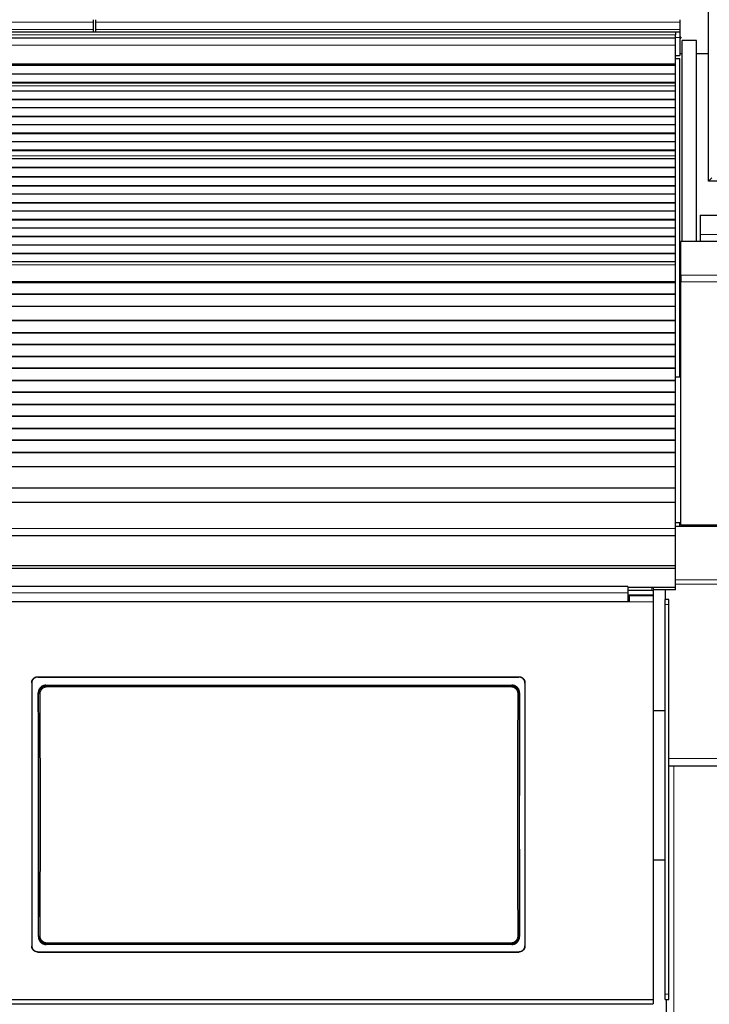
# Model space of a CAD drawing. Header units: inches. Extents: x 0 to 20790, y -12 to 14700.
# Tile 201 of 256: x 6769 to 7345, y 10734 to 11557. Entities that reach past the tile are written whole.
import ezdxf

# ---------------------------------------------------------------- set-up
doc = ezdxf.new("R2010")
doc.units = ezdxf.units.IN
doc.layers.add('1', color=7, linetype='Continuous', true_color=0xffffff)
doc.layers.add('254', color=7, linetype='Continuous', true_color=0xffffff)
doc.styles.add('latin_extended', font='simplex.shx')
doc.dimstyles.get("Standard").update_dxf_attribs({"dimtxt": 0.18, "dimasz": 0.18, "dimexe": 0.18, "dimexo": 0.0625, "dimgap": 0.09, "dimtad": 0, "dimtih": 1, "dimtoh": 1, "dimdec": 4, "dimzin": 0, "dimdsep": 46, "dimtxsty": 'Standard', "dimcen": 0.09, "dimadec": 0, "dimazin": 0, "dimtfac": 1, "dimtdec": 4, "dimtofl": 0, "dimtmove": 0, "dimatfit": 3, "dimfxl": 1, "dimtolj": 1, "dimtzin": 0, "dimarcsym": 0})

# ---------------------------------------------------------------- blocks, each defined once
blk = doc.blocks.new('_U1')
at = {"layer": '254', "color": 3, "linetype": 'Continuous', "lineweight": 13, "transparency": 16777216}
for p, q in [((1386.41, 10951.25), (1386.41, 7981.75)), ((8061.41, 9764.75), (8061.41, 7981.75)), ((1508.91, 8016.75), (7938.91, 8016.75))]:
    blk.add_line(p, q, dxfattribs=at)
at = {"layer": '254', "color": 3, "transparency": 16777216}
for points in [[(1508.91, 8037.17), (1508.91, 7996.34), (1386.41, 8016.75)], [(7938.91, 7996.34), (7938.91, 8037.17), (8061.41, 8016.75)]]:
    blk.add_solid(points, dxfattribs=at)
at = {"layer": 'Defpoints', "color": 0, "transparency": 16777216}
for p in [(1386.41, 10986.25), (8061.41, 9799.75), (8061.41, 8016.75)]:
    blk.add_point(p, dxfattribs=at)
at = {"layer": '254', "color": 2, "lineweight": 13, "transparency": 16777216, "insert": (4508.08, 8200.5), "char_height": 122.5, "attachment_point": 1, "style": 'latin_extended'}
blk.add_mtext('\\A1;6675', dxfattribs=at)

msp = doc.modelspace()

# ---------------------------------------------------------------- linework, layer by layer
at = {"layer": '1', "color": 2, "linetype": 'Continuous', "lineweight": 25}
for p, q in [((7344.411, 11422.254), (7344.411, 12222.254)), ((6830.411, 11557.174), (6830.411, 11555.105)), ((6830.411, 11555.105), (6830.411, 11549.079)), ((6832.411, 11557.174), (6832.411, 11555.105)), ((6832.411, 11555.105), (6832.411, 11549.079)), ((7320.411, 11557.174), (7320.411, 11555.105)), ((7320.411, 11555.105), (7320.411, 11549.079)), ((7316.911, 11546.754), (6339.911, 11546.754)), ((6342.411, 11547.148), (6830.411, 11547.148)), ((6830.411, 11549.079), (6830.411, 11547.148)), ((6830.411, 11547.148), (6830.411, 11546.754)), ((6832.411, 11549.079), (6832.411, 11547.148)), ((6832.411, 11547.148), (6832.411, 11546.754)), ((6832.411, 11547.148), (7320.411, 11547.148)), ((7316.911, 11546.754), (7316.911, 11544.389)), ((7316.911, 11541.754), (7316.911, 11544.389)), ((7320.411, 11549.079), (7320.411, 11547.148)), ((7320.411, 11547.148), (7320.411, 11542.323)), ((7316.911, 11541.754), (6339.911, 11541.754)), ((7316.911, 11535.896), (7316.911, 11541.754)), ((7316.911, 11520.413), (7316.911, 11535.896)), ((7321.411, 11542.648), (7320.411, 11542.648)), ((7320.411, 11542.323), (7320.411, 11527.148)), ((7320.411, 11541.648), (7321.411, 11541.648)), ((7321.411, 11542.648), (7321.411, 11541.648)), ((7322.453, 11371.797), (7322.453, 11539.754)), ((7334.453, 11539.754), (7322.453, 11539.754)), ((7334.453, 11371.799), (7334.453, 11539.754)), ((7316.911, 11527.148), (7320.411, 11527.148)), ((7322.414, 11528.769), (7320.364, 11528.769)), ((7344.408, 11528.769), (7334.437, 11528.769)), ((7316.911, 11519.564), (6339.911, 11519.564)), ((7316.91, 11524.754), (7320.411, 11524.754)), ((7316.911, 11519.989), (7316.911, 11520.413)), ((7316.911, 11519.564), (7316.911, 11519.989)), ((7316.911, 11518.898), (7316.911, 11519.564)), ((7320.411, 11258.754), (7320.411, 11524.754)), ((7316.911, 11518.898), (6339.911, 11518.898)), ((7316.911, 11518.762), (6339.911, 11518.762)), ((7316.911, 11511.53), (6339.911, 11511.53)), ((7316.911, 11518.762), (7316.911, 11518.898)), ((7316.911, 11511.53), (7316.911, 11518.762)), ((7316.911, 11504.596), (7316.911, 11511.53)), ((7316.911, 11504.596), (6339.911, 11504.596)), ((7316.911, 11504.242), (6339.911, 11504.242)), ((7316.911, 11504.242), (7316.911, 11504.596)), ((7316.911, 11501.794), (7316.911, 11504.242)), ((7316.911, 11497.573), (6339.911, 11497.573)), ((7316.911, 11501.767), (7316.911, 11501.794)), ((7316.911, 11497.573), (7316.911, 11501.767)), ((7316.911, 11490.502), (7316.911, 11497.573)), ((7316.911, 11490.502), (6339.911, 11490.502)), ((7316.911, 11490.149), (6339.911, 11490.149)), ((7316.911, 11490.149), (7316.911, 11490.502)), ((7316.911, 11483.431), (7316.911, 11490.149)), ((7316.911, 11483.431), (6339.911, 11483.431)), ((7316.911, 11476.36), (7316.911, 11483.431)), ((7316.911, 11476.36), (6339.911, 11476.36)), ((7316.911, 11476.007), (6339.911, 11476.007)), ((7316.911, 11476.007), (7316.911, 11476.36)), ((7316.911, 11469.289), (7316.911, 11476.007)), ((7316.911, 11469.289), (6339.911, 11469.289)), ((7316.911, 11462.218), (6339.911, 11462.218)), ((7316.911, 11461.865), (6339.911, 11461.865)), ((7316.911, 11462.218), (7316.911, 11469.289)), ((7316.911, 11461.865), (7316.911, 11462.218)), ((7316.911, 11455.147), (7316.911, 11461.865)), ((7316.911, 11455.147), (6339.911, 11455.147)), ((7316.911, 11448.076), (7316.911, 11455.147)), ((7316.911, 11448.076), (6339.911, 11448.076)), ((7316.911, 11447.722), (6339.911, 11447.722)), ((7316.911, 11447.722), (7316.911, 11448.076)), ((7316.911, 11443.529), (7316.911, 11447.722)), ((7316.911, 11440.957), (6339.911, 11440.957)), ((7316.911, 11440.95), (6339.911, 11440.95)), ((7316.911, 11443.501), (7316.911, 11443.529)), ((7316.911, 11440.957), (7316.911, 11443.501)), ((7316.911, 11440.95), (7316.911, 11440.957)), ((7316.911, 11433.745), (7316.911, 11440.95)), ((7316.911, 11433.745), (6339.911, 11433.745)), ((7316.911, 11433.391), (6339.911, 11433.391)), ((7316.911, 11433.391), (7316.911, 11433.745)), ((7316.911, 11425.869), (7316.911, 11433.391)), ((7316.911, 11425.869), (6339.911, 11425.869)), ((7316.911, 11425.449), (6339.911, 11425.449)), ((7316.911, 11425.449), (7316.911, 11425.869)), ((7316.911, 11418.377), (7316.911, 11425.449)), ((7347.211, 11425.054), (7344.411, 11422.254)), ((7366.411, 11422.254), (7344.411, 11422.254)), ((7316.911, 11418.377), (6339.911, 11418.377)), ((7316.911, 11418.024), (6339.911, 11418.024)), ((7316.911, 11418.024), (7316.911, 11418.377)), ((7316.911, 11411.306), (7316.911, 11418.024)), ((7316.911, 11411.306), (6339.911, 11411.306)), ((7316.911, 11404.235), (6339.911, 11404.235)), ((7316.911, 11403.882), (6339.911, 11403.882)), ((7316.911, 11404.235), (7316.911, 11411.306)), ((7316.911, 11403.882), (7316.911, 11404.235)), ((7316.911, 11397.164), (7316.911, 11403.882)), ((7316.911, 11397.164), (6339.911, 11397.164)), ((7316.911, 11390.093), (7316.911, 11397.164)), ((7316.911, 11390.093), (6339.911, 11390.093)), ((7316.911, 11389.74), (6339.911, 11389.74)), ((7316.911, 11389.74), (7316.911, 11390.093)), ((7316.911, 11383.022), (7316.911, 11389.74)), ((7337.411, 11393.754), (7354.412, 11393.754)), ((7337.411, 11393.754), (7337.411, 11377.754)), ((7316.911, 11383.022), (6339.911, 11383.022)), ((7316.911, 11375.951), (7316.911, 11383.022)), ((7316.911, 11375.951), (6339.911, 11375.951)), ((7316.911, 11375.597), (6339.911, 11375.597)), ((7316.911, 11375.597), (7316.911, 11375.951)), ((7316.911, 11368.88), (7316.911, 11375.597)), ((7321.411, 11343.783), (7321.411, 11371.797)), ((7811.411, 11371.797), (7321.411, 11371.797)), ((7337.411, 11377.754), (7337.411, 11371.754)), ((7316.911, 11368.88), (6339.911, 11368.88)), ((7316.911, 11361.809), (7316.911, 11368.88)), ((7316.911, 11361.809), (6339.911, 11361.809)), ((7316.911, 11361.455), (6339.911, 11361.455)), ((7316.911, 11354.738), (6339.911, 11354.738)), ((7316.911, 11361.455), (7316.911, 11361.809)), ((7316.911, 11354.738), (7316.911, 11361.455)), ((7316.911, 11352.464), (7316.911, 11354.738)), ((7316.911, 11338.322), (7316.911, 11352.464)), ((7316.911, 11337.606), (7316.911, 11338.322)), ((7321.411, 11343.783), (7321.411, 11338.127)), ((7321.411, 11134.768), (7321.411, 11338.127)), ((7316.911, 11337.606), (6339.911, 11337.606)), ((7316.911, 11337.356), (6339.911, 11337.356)), ((7316.911, 11337.356), (7316.911, 11337.606)), ((7316.911, 11327.856), (7316.911, 11337.356)), ((7316.911, 11327.856), (6339.911, 11327.856)), ((7316.911, 11327.606), (6339.911, 11327.606)), ((7316.911, 11327.606), (7316.911, 11327.856)), ((7316.911, 11317.606), (7316.911, 11327.606)), ((7321.354, 11324.216), (7320.364, 11324.216)), ((7316.911, 11317.606), (6339.911, 11317.606)), ((7316.911, 11305.856), (7316.911, 11317.606)), ((7316.911, 11305.856), (6339.911, 11305.856)), ((7316.911, 11305.606), (6339.911, 11305.606)), ((7316.911, 11305.606), (7316.911, 11305.856)), ((7316.911, 11295.606), (7316.911, 11305.606)), ((7321.354, 11311.274), (7320.364, 11311.274)), ((7316.911, 11295.606), (6339.911, 11295.606)), ((7316.911, 11295.356), (6339.911, 11295.356)), ((7316.911, 11295.356), (7316.911, 11295.606)), ((7316.911, 11285.856), (7316.911, 11295.356)), ((7316.911, 11285.856), (6339.911, 11285.856)), ((7316.911, 11285.606), (6339.911, 11285.606)), ((7316.911, 11285.606), (7316.911, 11285.856)), ((7316.911, 11275.606), (7316.911, 11285.606)), ((7316.911, 11275.606), (6339.911, 11275.606)), ((7316.911, 11275.356), (6339.911, 11275.356)), ((7316.911, 11275.356), (7316.911, 11275.606)), ((7316.911, 11265.856), (7316.911, 11275.356)), ((7316.911, 11265.856), (6339.911, 11265.856)), ((7316.911, 11265.606), (6339.911, 11265.606)), ((7316.911, 11265.606), (7316.911, 11265.856)), ((7316.911, 11255.606), (7316.911, 11265.606)), ((7316.911, 11258.754), (7320.411, 11258.754)), ((7316.911, 11255.606), (6339.911, 11255.606)), ((7316.911, 11255.356), (6339.911, 11255.356)), ((7316.911, 11255.356), (7316.911, 11255.606)), ((7316.911, 11245.856), (7316.911, 11255.356)), ((7316.911, 11245.856), (6339.911, 11245.856)), ((7316.911, 11245.606), (6339.911, 11245.606)), ((7316.911, 11245.606), (7316.911, 11245.856)), ((7316.911, 11235.606), (7316.911, 11245.606)), ((7316.911, 11235.606), (6339.911, 11235.606)), ((7316.911, 11235.356), (6339.911, 11235.356)), ((7316.911, 11235.356), (7316.911, 11235.606)), ((7316.911, 11225.856), (7316.911, 11235.356)), ((7316.911, 11225.856), (6339.911, 11225.856)), ((7316.911, 11225.606), (6339.911, 11225.606)), ((7316.911, 11225.606), (7316.911, 11225.856)), ((7316.911, 11215.606), (7316.911, 11225.606)), ((7316.911, 11215.606), (6339.911, 11215.606)), ((7316.911, 11215.356), (6339.911, 11215.356)), ((7316.911, 11215.356), (7316.911, 11215.606)), ((7316.911, 11205.856), (7316.911, 11215.356)), ((7316.911, 11205.856), (6339.911, 11205.856)), ((7316.911, 11205.606), (6339.911, 11205.606)), ((7316.911, 11205.606), (7316.911, 11205.856)), ((7316.911, 11195.606), (7316.911, 11205.606)), ((7316.911, 11195.606), (6339.911, 11195.606)), ((7316.911, 11195.356), (6339.911, 11195.356)), ((7316.911, 11195.356), (7316.911, 11195.606)), ((7316.911, 11183.623), (7316.911, 11195.356)), ((7316.911, 11183.623), (6339.911, 11183.623)), ((7316.911, 11165.811), (7316.911, 11183.623)), ((7316.911, 11165.811), (6339.911, 11165.811)), ((7316.911, 11153.851), (7316.911, 11165.811)), ((7316.911, 11153.851), (6339.911, 11153.851)), ((7316.911, 11131.988), (7316.911, 11153.851)), ((7320.411, 11136.754), (7316.908, 11136.754)), ((7812.411, 11133.71), (7316.916, 11133.71)), ((7320.411, 11133.709), (7320.411, 11136.754)), ((7811.411, 11134.768), (7321.411, 11134.768)), ((7322.453, 11133.711), (7322.453, 11134.769)), ((7334.453, 11133.711), (7334.453, 11134.769)), ((7334.453, 11134.769), (7334.453, 11133.711)), ((6339.911, 11126.268), (7316.911, 11126.268)), ((7316.911, 11126.268), (7316.911, 11131.988)), ((7316.911, 11100.726), (7316.911, 11126.268)), ((7316.911, 11100.726), (6339.911, 11100.726)), ((7316.911, 11098.461), (7316.911, 11100.726)), ((7316.911, 11098.461), (6339.911, 11098.461)), ((7316.911, 11082.61), (7316.911, 11098.461)), ((7277.161, 11083.52), (6694.161, 11083.52)), ((7277.161, 11083.52), (7277.161, 11078.147)), ((7298.111, 11076.414), (7277.152, 11076.414)), ((7297.161, 11082.716), (7277.161, 11082.716)), ((7297.161, 11080.118), (7277.161, 11080.118)), ((7277.161, 11078.147), (7277.161, 11070.634)), ((7278.161, 11075.708), (7278.161, 11070.629)), ((7298.161, 11075.708), (7278.161, 11075.708)), ((7316.911, 11082.61), (7297.768, 11082.61)), ((7298.111, 11075.708), (7298.111, 11076.414)), ((7316.911, 11080.862), (7298.15, 11080.862)), ((7298.161, 11082.216), (7298.161, 11079.618)), ((7298.161, 11079.618), (7298.161, 11075.708)), ((7298.161, 11075.708), (7298.161, 11070.629)), ((7308.411, 11080.862), (7308.411, 11072.757)), ((7316.911, 11080.862), (7316.911, 11082.61)), ((7278.161, 11070.629), (6693.161, 11070.629)), ((7277.161, 11070.634), (6694.161, 11070.634)), ((7278.161, 11072.708), (7277.161, 11072.708)), ((7298.161, 11070.629), (7298.161, 10738.259)), ((7308.411, 11068.513), (7308.411, 11072.757)), ((7311.411, 11072.757), (7308.411, 11072.757)), ((7308.411, 10742.758), (7308.411, 11068.513)), ((7311.411, 11068.513), (7311.411, 11072.757)), ((7311.411, 10742.758), (7311.411, 11068.513)), ((6779.161, 11003.151), (6779.161, 10783.077)), ((6784.161, 11008.126), (7186.161, 11008.126)), ((6784.161, 11007.821), (7186.161, 11007.821)), ((6791.075, 11001.063), (7180.248, 11001.063)), ((7191.161, 11003.151), (7191.161, 10783.077)), ((7308.406, 10979.753), (7298.089, 10979.753)), ((7311.443, 10933.757), (7311.411, 10933.757)), ((7311.443, 10933.757), (7315.411, 10933.757)), ((7315.411, 10933.757), (7406.411, 10933.757)), ((7308.406, 10854.753), (7298.161, 10854.753)), ((7180.184, 10784.409), (6791.138, 10784.409)), ((6784.161, 10778.366), (7186.161, 10778.366)), ((6784.161, 10778.097), (7186.161, 10778.097)), ((7298.161, 10738.259), (6673.161, 10738.259)), ((7298.161, 10738.259), (7298.161, 10734.672)), ((7308.411, 10738.36), (7308.411, 10742.758)), ((7308.411, 10738.36), (7311.411, 10738.36)), ((7309.411, 10686.757), (7309.411, 10738.361)), ((7311.411, 10738.36), (7311.411, 10742.758)), ((6667.161, 10734.672), (7298.161, 10734.672))]:
    msp.add_line(p, q, dxfattribs=at)
at = {"layer": '1', "color": 110, "linetype": 'Continuous', "lineweight": 13}
for p, q in [((6342.411, 11555.105), (6830.411, 11555.105)), ((6832.411, 11555.105), (7320.411, 11555.105)), ((7316.911, 11544.389), (6339.911, 11544.389)), ((6342.411, 11549.079), (6830.411, 11549.079)), ((6832.411, 11549.079), (7320.411, 11549.079)), ((7316.911, 11535.896), (6339.911, 11535.896)), ((7316.911, 11542.323), (7320.411, 11542.323)), ((7316.911, 11520.413), (6339.911, 11520.413)), ((7316.911, 11519.989), (6339.911, 11519.989)), ((7316.911, 11501.794), (6339.911, 11501.794)), ((7316.911, 11501.767), (6339.911, 11501.767)), ((7316.911, 11443.529), (6339.911, 11443.529)), ((7316.911, 11443.501), (6339.911, 11443.501)), ((7337.411, 11377.754), (7354.412, 11377.754)), ((7316.911, 11352.464), (6339.911, 11352.464)), ((7316.911, 11338.322), (6339.911, 11338.322)), ((7811.411, 11343.783), (7321.411, 11343.783)), ((7811.411, 11338.127), (7321.411, 11338.127)), ((7316.911, 11131.988), (6339.911, 11131.988)), ((7812.411, 11089.022), (7316.916, 11089.022)), ((7812.411, 11085.581), (7316.916, 11085.581)), ((7297.161, 11080.118), (7297.161, 11082.716)), ((7298.161, 11070.629), (7278.161, 11070.629)), ((7311.411, 11068.513), (7308.411, 11068.513)), ((6784.161, 11008.126), (6784.161, 11007.821)), ((6791.075, 11001.063), (6791.633, 11000.505)), ((7179.69, 11000.505), (7180.248, 11001.063)), ((7186.161, 11007.821), (7186.161, 11008.126)), ((6785.167, 10993.989), (6784.616, 10994.54)), ((6791.633, 11000.505), (7179.69, 11000.505)), ((6791.633, 11000.505), (6791.633, 10999.595)), ((7179.69, 10999.595), (6791.633, 10999.595)), ((7179.69, 11000.505), (7179.69, 10999.595)), ((7186.707, 10994.54), (7186.156, 10993.989)), ((7812.411, 10939.757), (7311.411, 10939.757)), ((7315.411, 10686.757), (7315.411, 10933.757)), ((6784.675, 10790.928), (6785.167, 10791.42)), ((7186.156, 10791.42), (7186.647, 10790.928)), ((6791.633, 10784.904), (6791.138, 10784.409)), ((6791.633, 10784.904), (6791.633, 10785.813)), ((6791.633, 10785.813), (7179.69, 10785.813)), ((7179.69, 10784.904), (6791.633, 10784.904)), ((7179.69, 10785.813), (7179.69, 10784.904)), ((7180.184, 10784.409), (7179.69, 10784.904)), ((6784.161, 10778.366), (6784.161, 10778.097)), ((7186.161, 10778.097), (7186.161, 10778.366)), ((7311.411, 10742.758), (7308.411, 10742.758))]:
    msp.add_line(p, q, dxfattribs=at)
at = {"layer": '1', "color": 2, "linetype": 'Continuous', "lineweight": 25}
for centre, major_axis, ratio, start_param, end_param in [((7297.161, 11082.216), (-1, 0), 0.5, 3.1415927, 4.712389), ((7297.161, 11079.618), (1, 0), 0.5, 0, 1.5707963), ((6721.984, 10886.094), (0, 1200), 0.0524078, 4.6330009, 4.8028843), ((7249.339, 10886.094), (0, 1200), 0.0524078, 1.480301, 1.6501845)]:
    msp.add_ellipse(centre, major_axis=major_axis, ratio=ratio, start_param=start_param, end_param=end_param, dxfattribs=at)
at = {"layer": '1', "color": 110, "linetype": 'Continuous', "lineweight": 13}
for centre, major_axis, ratio, start_param, end_param in [((6786.166, 10993.989), (1, 0.004), 0.0844733, 1.570421, 3.0890448), ((6722.555, 10892.704), (0, 1199), 0.0524078, 4.6278141, 4.7969639), ((6723.554, 10892.704), (0, 1200), 0.0523641, 4.6278141, 4.7969639), ((7247.769, 10892.704), (0, 1200), 0.0523641, 1.4862214, 1.6553712), ((7185.157, 10993.989), (-1, 0.004), 0.0844733, 3.1941405, 4.7127643), ((7248.768, 10892.704), (0, 1199), 0.0524078, 1.4862214, 1.6553712), ((6786.166, 10791.42), (1, -0.004), 0.0844733, 3.1941405, 4.7127643), ((7185.157, 10791.42), (1, 0.004), 0.0844733, 4.7120137, 6.2306374)]:
    msp.add_ellipse(centre, major_axis=major_axis, ratio=ratio, start_param=start_param, end_param=end_param, dxfattribs=at)
msp.add_open_spline([(7277.161, 11078.147), (6694.161, 11078.147)], degree=1, dxfattribs=at)
at = {"layer": '1', "color": 2, "linetype": 'Continuous', "lineweight": 25}
for points, knots in [([(6779.161, 11003.151), (6779.161, 11003.315), (6779.17, 11003.478), (6779.202, 11003.801), (6779.249, 11004.121), (6779.328, 11004.436), (6779.388, 11004.632), (6779.4, 11004.671), (6779.426, 11004.748), (6779.439, 11004.787), (6779.481, 11004.903), (6779.511, 11004.979), (6779.605, 11005.205), (6779.744, 11005.499), (6779.911, 11005.777), (6780.047, 11005.979), (6780.094, 11006.046), (6780.168, 11006.144), (6780.192, 11006.177), (6780.243, 11006.242), (6780.269, 11006.274), (6780.399, 11006.432), (6780.509, 11006.553), (6780.74, 11006.782), (6780.981, 11007), (6781.243, 11007.194), (6781.414, 11007.307), (6781.448, 11007.33), (6781.518, 11007.374), (6781.553, 11007.395), (6781.659, 11007.459), (6781.73, 11007.499), (6781.946, 11007.614), (6782.241, 11007.753), (6782.548, 11007.862), (6782.782, 11007.933), (6782.861, 11007.955), (6783.02, 11007.995), (6783.101, 11008.013), (6783.343, 11008.061), (6783.668, 11008.11), (6783.996, 11008.126), (6784.161, 11008.126)], [0, 0, 0, 0, 0.0625, 0.0625, 0.125, 0.1875, 0.1875, 0.203125, 0.203125, 0.21875, 0.21875, 0.25, 0.25, 0.3125, 0.375, 0.375, 0.40625, 0.40625, 0.421875, 0.421875, 0.4375, 0.4375, 0.5, 0.5, 0.5625, 0.625, 0.625, 0.640625, 0.640625, 0.65625, 0.65625, 0.6875, 0.6875, 0.75, 0.8125, 0.8125, 0.84375, 0.84375, 0.875, 0.875, 0.9375, 1, 1, 1, 1]), ([(6784.161, 11007.821), (6783.996, 11007.821), (6783.833, 11007.813), (6783.508, 11007.781), (6783.186, 11007.734), (6782.869, 11007.655), (6782.673, 11007.596), (6782.634, 11007.584), (6782.556, 11007.558), (6782.517, 11007.545), (6782.4, 11007.503), (6782.324, 11007.474), (6782.097, 11007.38), (6781.802, 11007.242), (6781.523, 11007.075), (6781.319, 11006.94), (6781.218, 11006.87), (6781.12, 11006.796), (6781.055, 11006.745), (6781.023, 11006.72), (6780.864, 11006.59), (6780.742, 11006.48), (6780.512, 11006.251), (6780.293, 11006.011), (6780.098, 11005.75), (6779.984, 11005.581), (6779.961, 11005.546), (6779.917, 11005.477), (6779.896, 11005.442), (6779.832, 11005.337), (6779.792, 11005.266), (6779.676, 11005.051), (6779.536, 11004.757), (6779.426, 11004.452), (6779.355, 11004.219), (6779.333, 11004.14), (6779.293, 11003.982), (6779.274, 11003.902), (6779.226, 11003.66), (6779.178, 11003.337), (6779.161, 11003.01), (6779.161, 11002.846)], [0, 0, 0, 0, 0.0625, 0.0625, 0.125, 0.1875, 0.1875, 0.203125, 0.203125, 0.21875, 0.21875, 0.25, 0.25, 0.3125, 0.375, 0.375, 0.40625, 0.421875, 0.421875, 0.4375, 0.4375, 0.5, 0.5, 0.5625, 0.625, 0.625, 0.640625, 0.640625, 0.65625, 0.65625, 0.6875, 0.6875, 0.75, 0.8125, 0.8125, 0.84375, 0.84375, 0.875, 0.875, 0.9375, 1, 1, 1, 1]), ([(6791.075, 11001.063), (6790.86, 11001.063), (6790.647, 11001.052), (6790.224, 11001.01), (6790.015, 11000.979), (6789.599, 11000.896), (6789.393, 11000.844), (6789.138, 11000.766), (6789.087, 11000.75), (6788.985, 11000.716), (6788.934, 11000.698), (6788.783, 11000.643), (6788.683, 11000.605), (6788.388, 11000.481), (6788.006, 11000.298), (6787.643, 11000.079), (6787.379, 10999.901), (6787.292, 10999.839), (6787.164, 10999.743), (6787.122, 10999.71), (6787.038, 10999.644), (6786.996, 10999.61), (6786.79, 10999.439), (6786.634, 10999.295), (6786.336, 10998.994), (6786.196, 10998.836), (6785.929, 10998.507), (6785.804, 10998.335), (6785.657, 10998.112), (6785.628, 10998.067), (6785.572, 10997.976), (6785.489, 10997.839), (6785.411, 10997.7), (6785.264, 10997.418), (6785.086, 10997.035), (6784.946, 10996.635), (6784.855, 10996.33), (6784.828, 10996.227), (6784.79, 10996.072), (6784.778, 10996.019), (6784.755, 10995.915), (6784.744, 10995.863), (6784.694, 10995.601), (6784.634, 10995.18), (6784.615, 10994.754), (6784.616, 10994.54)], [0, 0, 0, 0, 0.0625, 0.0625, 0.125, 0.125, 0.1875, 0.1875, 0.203125, 0.203125, 0.21875, 0.21875, 0.25, 0.25, 0.3125, 0.375, 0.375, 0.40625, 0.40625, 0.421875, 0.421875, 0.4375, 0.4375, 0.5, 0.5, 0.5625, 0.5625, 0.625, 0.625, 0.640625, 0.640625, 0.65625, 0.6875, 0.6875, 0.75, 0.8125, 0.8125, 0.84375, 0.84375, 0.859375, 0.859375, 0.875, 0.875, 0.9375, 1, 1, 1, 1]), ([(7186.707, 10994.54), (7186.708, 10994.754), (7186.698, 10994.966), (7186.659, 10995.388), (7186.63, 10995.597), (7186.55, 10996.011), (7186.5, 10996.217), (7186.425, 10996.472), (7186.41, 10996.523), (7186.377, 10996.625), (7186.36, 10996.675), (7186.307, 10996.827), (7186.27, 10996.927), (7186.15, 10997.222), (7185.972, 10997.607), (7185.758, 10997.971), (7185.584, 10998.237), (7185.524, 10998.324), (7185.43, 10998.453), (7185.398, 10998.496), (7185.333, 10998.581), (7185.3, 10998.623), (7185.132, 10998.831), (7184.99, 10998.99), (7184.692, 10999.292), (7184.537, 10999.435), (7184.212, 10999.706), (7184.042, 10999.834), (7183.821, 10999.983), (7183.777, 11000.013), (7183.687, 11000.071), (7183.641, 11000.099), (7183.504, 11000.183), (7183.411, 11000.236), (7183.13, 11000.388), (7182.747, 11000.571), (7182.349, 11000.716), (7182.044, 11000.809), (7181.941, 11000.838), (7181.786, 11000.878), (7181.734, 11000.89), (7181.629, 11000.914), (7181.576, 11000.925), (7181.313, 11000.978), (7180.89, 11001.042), (7180.463, 11001.063), (7180.248, 11001.063)], [0, 0, 0, 0, 0.0625, 0.0625, 0.125, 0.125, 0.1875, 0.1875, 0.203125, 0.203125, 0.21875, 0.21875, 0.25, 0.25, 0.3125, 0.375, 0.375, 0.40625, 0.40625, 0.421875, 0.421875, 0.4375, 0.4375, 0.5, 0.5, 0.5625, 0.5625, 0.625, 0.625, 0.640625, 0.640625, 0.65625, 0.65625, 0.6875, 0.6875, 0.75, 0.8125, 0.8125, 0.84375, 0.84375, 0.859375, 0.859375, 0.875, 0.875, 0.9375, 1, 1, 1, 1]), ([(7186.161, 11008.126), (7186.326, 11008.126), (7186.49, 11008.118), (7186.815, 11008.086), (7187.137, 11008.038), (7187.454, 11007.96), (7187.65, 11007.9), (7187.689, 11007.888), (7187.767, 11007.863), (7187.806, 11007.849), (7187.923, 11007.808), (7187.999, 11007.778), (7188.226, 11007.685), (7188.521, 11007.546), (7188.8, 11007.38), (7189.004, 11007.244), (7189.104, 11007.174), (7189.203, 11007.1), (7189.268, 11007.05), (7189.3, 11007.024), (7189.459, 11006.894), (7189.58, 11006.785), (7189.811, 11006.555), (7190.03, 11006.316), (7190.225, 11006.055), (7190.339, 11005.885), (7190.361, 11005.851), (7190.406, 11005.781), (7190.427, 11005.746), (7190.491, 11005.641), (7190.531, 11005.57), (7190.647, 11005.355), (7190.786, 11005.062), (7190.897, 11004.757), (7190.968, 11004.523), (7190.99, 11004.445), (7191.03, 11004.286), (7191.048, 11004.206), (7191.097, 11003.965), (7191.145, 11003.642), (7191.161, 11003.315), (7191.161, 11003.151)], [0, 0, 0, 0, 0.0625, 0.0625, 0.125, 0.1875, 0.1875, 0.203125, 0.203125, 0.21875, 0.21875, 0.25, 0.25, 0.3125, 0.375, 0.375, 0.40625, 0.421875, 0.421875, 0.4375, 0.4375, 0.5, 0.5, 0.5625, 0.625, 0.625, 0.640625, 0.640625, 0.65625, 0.65625, 0.6875, 0.6875, 0.75, 0.8125, 0.8125, 0.84375, 0.84375, 0.875, 0.875, 0.9375, 1, 1, 1, 1]), ([(7191.161, 11002.846), (7191.161, 11003.01), (7191.153, 11003.173), (7191.121, 11003.497), (7191.073, 11003.817), (7190.994, 11004.132), (7190.935, 11004.327), (7190.923, 11004.366), (7190.897, 11004.444), (7190.883, 11004.483), (7190.842, 11004.599), (7190.812, 11004.675), (7190.718, 11004.901), (7190.579, 11005.194), (7190.411, 11005.472), (7190.276, 11005.675), (7190.229, 11005.742), (7190.155, 11005.84), (7190.13, 11005.873), (7190.08, 11005.937), (7190.054, 11005.969), (7189.923, 11006.128), (7189.813, 11006.248), (7189.583, 11006.478), (7189.342, 11006.696), (7189.08, 11006.89), (7188.909, 11007.003), (7188.875, 11007.026), (7188.805, 11007.069), (7188.77, 11007.091), (7188.664, 11007.154), (7188.593, 11007.194), (7188.376, 11007.31), (7188.082, 11007.448), (7187.775, 11007.558), (7187.541, 11007.629), (7187.462, 11007.651), (7187.302, 11007.691), (7187.222, 11007.709), (7186.98, 11007.757), (7186.655, 11007.805), (7186.326, 11007.821), (7186.161, 11007.821)], [0, 0, 0, 0, 0.0625, 0.0625, 0.125, 0.1875, 0.1875, 0.203125, 0.203125, 0.21875, 0.21875, 0.25, 0.25, 0.3125, 0.375, 0.375, 0.40625, 0.40625, 0.421875, 0.421875, 0.4375, 0.4375, 0.5, 0.5, 0.5625, 0.625, 0.625, 0.640625, 0.640625, 0.65625, 0.65625, 0.6875, 0.6875, 0.75, 0.8125, 0.8125, 0.84375, 0.84375, 0.875, 0.875, 0.9375, 1, 1, 1, 1]), ([(7186.156, 10993.989), (7186.156, 10994.203), (7186.137, 10994.629), (7186.076, 10995.052), (7186.025, 10995.314), (7186.014, 10995.367), (7185.991, 10995.471), (7185.954, 10995.627), (7185.913, 10995.781), (7185.822, 10996.086), (7185.681, 10996.484), (7185.502, 10996.868), (7185.353, 10997.151), (7185.301, 10997.244), (7185.219, 10997.382), (7185.191, 10997.428), (7185.134, 10997.518), (7185.106, 10997.563), (7184.959, 10997.785), (7184.708, 10998.127), (7184.425, 10998.442), (7184.201, 10998.668), (7184.125, 10998.741), (7184.007, 10998.849), (7183.967, 10998.885), (7183.886, 10998.955), (7183.845, 10998.99), (7183.639, 10999.16), (7183.468, 10999.288), (7183.117, 10999.524), (7182.936, 10999.633), (7182.563, 10999.834), (7182.371, 10999.926), (7182.125, 11000.028), (7182.075, 11000.048), (7181.975, 11000.087), (7181.925, 11000.106), (7181.774, 11000.16), (7181.673, 11000.194), (7181.368, 11000.287), (7180.957, 11000.39), (7180.539, 11000.452), (7180.117, 11000.494), (7179.904, 11000.505), (7179.69, 11000.505)], [0, 0, 0, 0, 0.0625, 0.125, 0.125, 0.140625, 0.140625, 0.15625, 0.1875, 0.1875, 0.25, 0.3125, 0.3125, 0.34375, 0.34375, 0.359375, 0.359375, 0.375, 0.375, 0.4375, 0.5, 0.5, 0.53125, 0.53125, 0.546875, 0.546875, 0.5625, 0.5625, 0.625, 0.625, 0.6875, 0.6875, 0.75, 0.75, 0.765625, 0.765625, 0.78125, 0.78125, 0.8125, 0.8125, 0.875, 0.9375, 0.9375, 1, 1, 1, 1]), ([(6784.675, 10790.928), (6784.675, 10790.714), (6784.684, 10790.501), (6784.723, 10790.08), (6784.753, 10789.871), (6784.833, 10789.456), (6784.883, 10789.25), (6784.958, 10788.995), (6784.974, 10788.944), (6785.007, 10788.843), (6785.024, 10788.792), (6785.077, 10788.64), (6785.115, 10788.541), (6785.234, 10788.245), (6785.413, 10787.861), (6785.627, 10787.497), (6785.802, 10787.231), (6785.862, 10787.144), (6785.956, 10787.015), (6785.988, 10786.972), (6786.053, 10786.887), (6786.086, 10786.845), (6786.255, 10786.637), (6786.397, 10786.479), (6786.694, 10786.177), (6786.85, 10786.034), (6787.175, 10785.763), (6787.345, 10785.636), (6787.566, 10785.486), (6787.611, 10785.457), (6787.701, 10785.399), (6787.746, 10785.371), (6787.884, 10785.287), (6787.976, 10785.234), (6788.257, 10785.083), (6788.64, 10784.9), (6789.038, 10784.755), (6789.343, 10784.662), (6789.446, 10784.633), (6789.601, 10784.594), (6789.653, 10784.581), (6789.758, 10784.557), (6789.811, 10784.546), (6790.073, 10784.493), (6790.496, 10784.43), (6790.924, 10784.409), (6791.138, 10784.409)], [0, 0, 0, 0, 0.0625, 0.0625, 0.125, 0.125, 0.1875, 0.1875, 0.203125, 0.203125, 0.21875, 0.21875, 0.25, 0.25, 0.3125, 0.375, 0.375, 0.40625, 0.40625, 0.421875, 0.421875, 0.4375, 0.4375, 0.5, 0.5, 0.5625, 0.5625, 0.625, 0.625, 0.640625, 0.640625, 0.65625, 0.65625, 0.6875, 0.6875, 0.75, 0.8125, 0.8125, 0.84375, 0.84375, 0.859375, 0.859375, 0.875, 0.875, 0.9375, 1, 1, 1, 1]), ([(6785.167, 10791.42), (6785.167, 10791.206), (6785.186, 10790.779), (6785.247, 10790.357), (6785.298, 10790.094), (6785.309, 10790.042), (6785.332, 10789.937), (6785.368, 10789.781), (6785.41, 10789.628), (6785.501, 10789.323), (6785.642, 10788.924), (6785.821, 10788.54), (6785.97, 10788.258), (6786.022, 10788.165), (6786.104, 10788.027), (6786.132, 10787.981), (6786.188, 10787.89), (6786.217, 10787.845), (6786.364, 10787.623), (6786.615, 10787.282), (6786.898, 10786.967), (6787.122, 10786.741), (6787.198, 10786.667), (6787.316, 10786.559), (6787.356, 10786.524), (6787.437, 10786.454), (6787.478, 10786.419), (6787.684, 10786.248), (6787.854, 10786.121), (6788.206, 10785.884), (6788.387, 10785.775), (6788.76, 10785.574), (6788.952, 10785.483), (6789.198, 10785.38), (6789.248, 10785.36), (6789.348, 10785.322), (6789.398, 10785.303), (6789.549, 10785.248), (6789.65, 10785.215), (6789.955, 10785.122), (6790.366, 10785.019), (6790.784, 10784.956), (6791.206, 10784.914), (6791.418, 10784.904), (6791.633, 10784.904)], [0, 0, 0, 0, 0.0625, 0.125, 0.125, 0.140625, 0.140625, 0.15625, 0.1875, 0.1875, 0.25, 0.3125, 0.3125, 0.34375, 0.34375, 0.359375, 0.359375, 0.375, 0.375, 0.4375, 0.5, 0.5, 0.53125, 0.53125, 0.546875, 0.546875, 0.5625, 0.5625, 0.625, 0.625, 0.6875, 0.6875, 0.75, 0.75, 0.765625, 0.765625, 0.78125, 0.78125, 0.8125, 0.8125, 0.875, 0.9375, 0.9375, 1, 1, 1, 1]), ([(7180.184, 10784.409), (7180.399, 10784.409), (7180.612, 10784.419), (7181.035, 10784.461), (7181.244, 10784.493), (7181.66, 10784.576), (7181.866, 10784.627), (7182.121, 10784.705), (7182.172, 10784.721), (7182.274, 10784.755), (7182.325, 10784.773), (7182.476, 10784.827), (7182.575, 10784.866), (7182.87, 10784.989), (7183.253, 10785.172), (7183.615, 10785.391), (7183.88, 10785.569), (7183.966, 10785.631), (7184.095, 10785.727), (7184.137, 10785.759), (7184.221, 10785.826), (7184.263, 10785.859), (7184.469, 10786.03), (7184.625, 10786.174), (7184.923, 10786.475), (7185.064, 10786.632), (7185.33, 10786.961), (7185.456, 10787.132), (7185.603, 10787.355), (7185.632, 10787.401), (7185.689, 10787.491), (7185.772, 10787.628), (7185.849, 10787.768), (7185.997, 10788.049), (7186.176, 10788.433), (7186.316, 10788.832), (7186.407, 10789.137), (7186.435, 10789.24), (7186.473, 10789.396), (7186.485, 10789.448), (7186.508, 10789.552), (7186.518, 10789.605), (7186.569, 10789.867), (7186.629, 10790.288), (7186.648, 10790.714), (7186.647, 10790.928)], [0, 0, 0, 0, 0.0625, 0.0625, 0.125, 0.125, 0.1875, 0.1875, 0.203125, 0.203125, 0.21875, 0.21875, 0.25, 0.25, 0.3125, 0.375, 0.375, 0.40625, 0.40625, 0.421875, 0.421875, 0.4375, 0.4375, 0.5, 0.5, 0.5625, 0.5625, 0.625, 0.625, 0.640625, 0.640625, 0.65625, 0.6875, 0.6875, 0.75, 0.8125, 0.8125, 0.84375, 0.84375, 0.859375, 0.859375, 0.875, 0.875, 0.9375, 1, 1, 1, 1]), ([(6779.161, 10783.347), (6779.161, 10783.182), (6779.17, 10783.019), (6779.202, 10782.696), (6779.249, 10782.375), (6779.328, 10782.059), (6779.388, 10781.864), (6779.4, 10781.825), (6779.426, 10781.747), (6779.439, 10781.708), (6779.481, 10781.592), (6779.511, 10781.516), (6779.605, 10781.29), (6779.744, 10780.996), (6779.911, 10780.718), (6780.047, 10780.515), (6780.094, 10780.448), (6780.168, 10780.35), (6780.192, 10780.317), (6780.243, 10780.252), (6780.269, 10780.22), (6780.399, 10780.062), (6780.509, 10779.941), (6780.74, 10779.711), (6780.981, 10779.493), (6781.243, 10779.299), (6781.414, 10779.185), (6781.448, 10779.163), (6781.518, 10779.119), (6781.553, 10779.097), (6781.659, 10779.034), (6781.73, 10778.994), (6781.946, 10778.878), (6782.241, 10778.739), (6782.548, 10778.63), (6782.782, 10778.559), (6782.861, 10778.537), (6783.02, 10778.497), (6783.101, 10778.479), (6783.343, 10778.43), (6783.668, 10778.382), (6783.996, 10778.366), (6784.161, 10778.366)], [0, 0, 0, 0, 0.0625, 0.0625, 0.125, 0.1875, 0.1875, 0.203125, 0.203125, 0.21875, 0.21875, 0.25, 0.25, 0.3125, 0.375, 0.375, 0.40625, 0.40625, 0.421875, 0.421875, 0.4375, 0.4375, 0.5, 0.5, 0.5625, 0.625, 0.625, 0.640625, 0.640625, 0.65625, 0.65625, 0.6875, 0.6875, 0.75, 0.8125, 0.8125, 0.84375, 0.84375, 0.875, 0.875, 0.9375, 1, 1, 1, 1]), ([(6784.161, 10778.097), (6783.996, 10778.097), (6783.833, 10778.105), (6783.508, 10778.137), (6783.186, 10778.184), (6782.869, 10778.263), (6782.673, 10778.322), (6782.634, 10778.335), (6782.556, 10778.36), (6782.517, 10778.374), (6782.4, 10778.415), (6782.324, 10778.445), (6782.097, 10778.538), (6781.802, 10778.677), (6781.523, 10778.844), (6781.319, 10778.979), (6781.218, 10779.049), (6781.12, 10779.124), (6781.055, 10779.174), (6781.023, 10779.2), (6780.864, 10779.33), (6780.742, 10779.439), (6780.512, 10779.669), (6780.293, 10779.909), (6780.098, 10780.17), (6779.984, 10780.34), (6779.961, 10780.374), (6779.917, 10780.444), (6779.896, 10780.479), (6779.832, 10780.584), (6779.792, 10780.655), (6779.676, 10780.871), (6779.536, 10781.164), (6779.426, 10781.47), (6779.355, 10781.703), (6779.333, 10781.782), (6779.293, 10781.941), (6779.274, 10782.021), (6779.226, 10782.262), (6779.178, 10782.586), (6779.161, 10782.913), (6779.161, 10783.077)], [0, 0, 0, 0, 0.0625, 0.0625, 0.125, 0.1875, 0.1875, 0.203125, 0.203125, 0.21875, 0.21875, 0.25, 0.25, 0.3125, 0.375, 0.375, 0.40625, 0.421875, 0.421875, 0.4375, 0.4375, 0.5, 0.5, 0.5625, 0.625, 0.625, 0.640625, 0.640625, 0.65625, 0.65625, 0.6875, 0.6875, 0.75, 0.8125, 0.8125, 0.84375, 0.84375, 0.875, 0.875, 0.9375, 1, 1, 1, 1]), ([(7186.161, 10778.366), (7186.326, 10778.366), (7186.49, 10778.374), (7186.815, 10778.406), (7187.137, 10778.454), (7187.454, 10778.532), (7187.65, 10778.592), (7187.689, 10778.604), (7187.767, 10778.63), (7187.806, 10778.643), (7187.923, 10778.684), (7187.999, 10778.714), (7188.226, 10778.808), (7188.521, 10778.946), (7188.8, 10779.113), (7189.004, 10779.248), (7189.104, 10779.319), (7189.203, 10779.393), (7189.268, 10779.443), (7189.3, 10779.469), (7189.459, 10779.599), (7189.58, 10779.709), (7189.811, 10779.938), (7190.03, 10780.178), (7190.225, 10780.439), (7190.339, 10780.609), (7190.361, 10780.644), (7190.406, 10780.713), (7190.427, 10780.748), (7190.491, 10780.853), (7190.531, 10780.925), (7190.647, 10781.14), (7190.786, 10781.433), (7190.897, 10781.739), (7190.968, 10781.973), (7190.99, 10782.051), (7191.03, 10782.21), (7191.048, 10782.29), (7191.097, 10782.532), (7191.145, 10782.855), (7191.161, 10783.182), (7191.161, 10783.347)], [0, 0, 0, 0, 0.0625, 0.0625, 0.125, 0.1875, 0.1875, 0.203125, 0.203125, 0.21875, 0.21875, 0.25, 0.25, 0.3125, 0.375, 0.375, 0.40625, 0.421875, 0.421875, 0.4375, 0.4375, 0.5, 0.5, 0.5625, 0.625, 0.625, 0.640625, 0.640625, 0.65625, 0.65625, 0.6875, 0.6875, 0.75, 0.8125, 0.8125, 0.84375, 0.84375, 0.875, 0.875, 0.9375, 1, 1, 1, 1]), ([(7191.161, 10783.077), (7191.161, 10782.913), (7191.153, 10782.75), (7191.121, 10782.426), (7191.073, 10782.106), (7190.994, 10781.79), (7190.935, 10781.595), (7190.923, 10781.556), (7190.897, 10781.478), (7190.883, 10781.439), (7190.842, 10781.323), (7190.812, 10781.247), (7190.718, 10781.02), (7190.579, 10780.727), (7190.411, 10780.448), (7190.276, 10780.246), (7190.229, 10780.179), (7190.155, 10780.08), (7190.13, 10780.048), (7190.08, 10779.983), (7190.054, 10779.951), (7189.923, 10779.792), (7189.813, 10779.671), (7189.583, 10779.442), (7189.342, 10779.224), (7189.08, 10779.03), (7188.909, 10778.916), (7188.875, 10778.894), (7188.805, 10778.85), (7188.77, 10778.828), (7188.664, 10778.765), (7188.593, 10778.724), (7188.376, 10778.609), (7188.082, 10778.47), (7187.775, 10778.36), (7187.541, 10778.289), (7187.462, 10778.267), (7187.302, 10778.227), (7187.222, 10778.209), (7186.98, 10778.161), (7186.655, 10778.113), (7186.326, 10778.097), (7186.161, 10778.097)], [0, 0, 0, 0, 0.0625, 0.0625, 0.125, 0.1875, 0.1875, 0.203125, 0.203125, 0.21875, 0.21875, 0.25, 0.25, 0.3125, 0.375, 0.375, 0.40625, 0.40625, 0.421875, 0.421875, 0.4375, 0.4375, 0.5, 0.5, 0.5625, 0.625, 0.625, 0.640625, 0.640625, 0.65625, 0.65625, 0.6875, 0.6875, 0.75, 0.8125, 0.8125, 0.84375, 0.84375, 0.875, 0.875, 0.9375, 1, 1, 1, 1])]:
    msp.add_open_spline(points, degree=3, knots=knots, dxfattribs=at)
at = {"layer": '1', "color": 110, "linetype": 'Continuous', "lineweight": 13}
for points, knots in [([(6791.633, 11000.505), (6791.418, 11000.505), (6790.991, 11000.483), (6790.568, 11000.42), (6790.305, 11000.367), (6790.253, 11000.356), (6790.148, 11000.332), (6789.993, 11000.294), (6789.839, 11000.251), (6789.535, 11000.158), (6789.137, 11000.014), (6788.754, 10999.831), (6788.519, 10999.704), (6788.473, 10999.679), (6788.38, 10999.625), (6788.334, 10999.598), (6788.196, 10999.515), (6788.106, 10999.457), (6787.842, 10999.278), (6787.503, 10999.024), (6787.191, 10998.738), (6786.967, 10998.512), (6786.895, 10998.434), (6786.788, 10998.315), (6786.753, 10998.275), (6786.684, 10998.194), (6786.649, 10998.152), (6786.481, 10997.944), (6786.355, 10997.773), (6786.123, 10997.419), (6785.908, 10997.055), (6785.729, 10996.671), (6785.629, 10996.424), (6785.609, 10996.374), (6785.571, 10996.275), (6785.553, 10996.224), (6785.5, 10996.073), (6785.467, 10995.971), (6785.376, 10995.666), (6785.276, 10995.255), (6785.216, 10994.837), (6785.176, 10994.415), (6785.167, 10994.203), (6785.167, 10993.989)], [0, 0, 0, 0, 0.0625, 0.125, 0.125, 0.140625, 0.140625, 0.15625, 0.1875, 0.1875, 0.25, 0.3125, 0.3125, 0.328125, 0.328125, 0.34375, 0.34375, 0.375, 0.375, 0.4375, 0.5, 0.5, 0.53125, 0.53125, 0.546875, 0.546875, 0.5625, 0.5625, 0.625, 0.625, 0.6875, 0.75, 0.75, 0.765625, 0.765625, 0.78125, 0.78125, 0.8125, 0.8125, 0.875, 0.9375, 0.9375, 1, 1, 1, 1]), ([(6791.633, 10999.595), (6791.451, 10999.595), (6791.089, 10999.577), (6790.731, 10999.524), (6790.508, 10999.479), (6790.464, 10999.469), (6790.375, 10999.449), (6790.331, 10999.438), (6790.2, 10999.405), (6790.113, 10999.381), (6789.855, 10999.301), (6789.518, 10999.179), (6789.194, 10999.024), (6788.996, 10998.917), (6788.956, 10998.895), (6788.878, 10998.849), (6788.839, 10998.826), (6788.722, 10998.756), (6788.646, 10998.707), (6788.422, 10998.555), (6788.135, 10998.339), (6787.872, 10998.096), (6787.683, 10997.905), (6787.591, 10997.806), (6787.502, 10997.704), (6787.443, 10997.635), (6787.414, 10997.6), (6787.272, 10997.423), (6787.166, 10997.278), (6786.97, 10996.978), (6786.789, 10996.67), (6786.638, 10996.344), (6786.553, 10996.136), (6786.537, 10996.094), (6786.505, 10996.009), (6786.49, 10995.966), (6786.445, 10995.838), (6786.417, 10995.752), (6786.341, 10995.494), (6786.257, 10995.146), (6786.206, 10994.792), (6786.182, 10994.524), (6786.172, 10994.389), (6786.168, 10994.254), (6786.166, 10994.164), (6786.166, 10994.119), (6786.166, 10994.073)], [0, 0, 0, 0, 0.0625, 0.125, 0.125, 0.140625, 0.140625, 0.15625, 0.15625, 0.1875, 0.1875, 0.25, 0.3125, 0.3125, 0.328125, 0.328125, 0.34375, 0.34375, 0.375, 0.375, 0.4375, 0.5, 0.5, 0.53125, 0.546875, 0.546875, 0.5625, 0.5625, 0.625, 0.625, 0.6875, 0.75, 0.75, 0.765625, 0.765625, 0.78125, 0.78125, 0.8125, 0.8125, 0.875, 0.9375, 0.9375, 0.96875, 0.984375, 0.984375, 1, 1, 1, 1]), ([(7179.69, 10999.595), (7179.781, 10999.595), (7179.872, 10999.593), (7180.053, 10999.584), (7180.143, 10999.577), (7180.411, 10999.551), (7180.766, 10999.497), (7181.114, 10999.41), (7181.373, 10999.331), (7181.458, 10999.302), (7181.586, 10999.256), (7181.629, 10999.24), (7181.714, 10999.207), (7181.756, 10999.19), (7181.964, 10999.103), (7182.126, 10999.025), (7182.442, 10998.855), (7182.595, 10998.762), (7182.892, 10998.561), (7183.036, 10998.453), (7183.211, 10998.308), (7183.245, 10998.279), (7183.314, 10998.219), (7183.415, 10998.128), (7183.512, 10998.035), (7183.701, 10997.843), (7183.939, 10997.576), (7184.151, 10997.286), (7184.275, 10997.098), (7184.299, 10997.06), (7184.347, 10996.984), (7184.37, 10996.945), (7184.439, 10996.828), (7184.483, 10996.749), (7184.608, 10996.51), (7184.759, 10996.185), (7184.877, 10995.847), (7184.954, 10995.589), (7184.977, 10995.502), (7185.009, 10995.371), (7185.02, 10995.327), (7185.039, 10995.239), (7185.048, 10995.194), (7185.091, 10994.972), (7185.142, 10994.615), (7185.158, 10994.254), (7185.157, 10994.073)], [0, 0, 0, 0, 0.03125, 0.03125, 0.0625, 0.0625, 0.125, 0.1875, 0.1875, 0.21875, 0.21875, 0.234375, 0.234375, 0.25, 0.25, 0.3125, 0.3125, 0.375, 0.375, 0.4375, 0.4375, 0.453125, 0.453125, 0.46875, 0.5, 0.5, 0.5625, 0.625, 0.625, 0.640625, 0.640625, 0.65625, 0.65625, 0.6875, 0.6875, 0.75, 0.8125, 0.8125, 0.84375, 0.84375, 0.859375, 0.859375, 0.875, 0.875, 0.9375, 1, 1, 1, 1]), ([(6786.166, 10791.335), (6786.165, 10791.154), (6786.181, 10790.794), (6786.232, 10790.436), (6786.275, 10790.214), (6786.284, 10790.17), (6786.303, 10790.081), (6786.314, 10790.037), (6786.346, 10789.906), (6786.369, 10789.819), (6786.445, 10789.562), (6786.564, 10789.224), (6786.714, 10788.899), (6786.84, 10788.66), (6786.884, 10788.581), (6786.953, 10788.464), (6786.976, 10788.425), (6787.024, 10788.348), (6787.048, 10788.31), (6787.172, 10788.122), (6787.384, 10787.832), (6787.622, 10787.565), (6787.811, 10787.374), (6787.908, 10787.28), (6788.009, 10787.19), (6788.077, 10787.13), (6788.112, 10787.101), (6788.286, 10786.956), (6788.431, 10786.848), (6788.728, 10786.647), (6788.881, 10786.554), (6789.197, 10786.383), (6789.359, 10786.306), (6789.567, 10786.218), (6789.609, 10786.202), (6789.694, 10786.169), (6789.736, 10786.153), (6789.864, 10786.106), (6789.95, 10786.078), (6790.209, 10785.999), (6790.557, 10785.911), (6790.912, 10785.858), (6791.18, 10785.831), (6791.27, 10785.824), (6791.451, 10785.815), (6791.542, 10785.813), (6791.633, 10785.813)], [0, 0, 0, 0, 0.0625, 0.125, 0.125, 0.140625, 0.140625, 0.15625, 0.15625, 0.1875, 0.1875, 0.25, 0.3125, 0.3125, 0.34375, 0.34375, 0.359375, 0.359375, 0.375, 0.375, 0.4375, 0.5, 0.5, 0.53125, 0.546875, 0.546875, 0.5625, 0.5625, 0.625, 0.625, 0.6875, 0.6875, 0.75, 0.75, 0.765625, 0.765625, 0.78125, 0.78125, 0.8125, 0.8125, 0.875, 0.9375, 0.9375, 0.96875, 0.96875, 1, 1, 1, 1]), ([(7179.69, 10784.904), (7179.904, 10784.904), (7180.332, 10784.925), (7180.755, 10784.989), (7181.018, 10785.042), (7181.07, 10785.053), (7181.174, 10785.077), (7181.33, 10785.114), (7181.484, 10785.157), (7181.788, 10785.251), (7182.186, 10785.395), (7182.569, 10785.578), (7182.804, 10785.704), (7182.85, 10785.73), (7182.943, 10785.783), (7182.989, 10785.81), (7183.127, 10785.894), (7183.217, 10785.951), (7183.481, 10786.13), (7183.82, 10786.385), (7184.132, 10786.671), (7184.356, 10786.897), (7184.428, 10786.974), (7184.535, 10787.093), (7184.57, 10787.134), (7184.639, 10787.215), (7184.674, 10787.256), (7184.842, 10787.464), (7184.967, 10787.636), (7185.2, 10787.99), (7185.415, 10788.354), (7185.594, 10788.738), (7185.694, 10788.984), (7185.714, 10789.034), (7185.752, 10789.134), (7185.77, 10789.184), (7185.823, 10789.336), (7185.856, 10789.437), (7185.946, 10789.743), (7186.047, 10790.154), (7186.107, 10790.572), (7186.146, 10790.993), (7186.156, 10791.206), (7186.156, 10791.42)], [0, 0, 0, 0, 0.0625, 0.125, 0.125, 0.140625, 0.140625, 0.15625, 0.1875, 0.1875, 0.25, 0.3125, 0.3125, 0.328125, 0.328125, 0.34375, 0.34375, 0.375, 0.375, 0.4375, 0.5, 0.5, 0.53125, 0.53125, 0.546875, 0.546875, 0.5625, 0.5625, 0.625, 0.625, 0.6875, 0.75, 0.75, 0.765625, 0.765625, 0.78125, 0.78125, 0.8125, 0.8125, 0.875, 0.9375, 0.9375, 1, 1, 1, 1]), ([(7185.157, 10791.335), (7185.157, 10791.29), (7185.157, 10791.245), (7185.155, 10791.154), (7185.151, 10791.019), (7185.141, 10790.885), (7185.116, 10790.617), (7185.066, 10790.263), (7184.982, 10789.915), (7184.906, 10789.656), (7184.878, 10789.57), (7184.833, 10789.442), (7184.818, 10789.4), (7184.786, 10789.315), (7184.77, 10789.273), (7184.685, 10789.064), (7184.534, 10788.739), (7184.353, 10788.43), (7184.157, 10788.131), (7184.051, 10787.985), (7183.909, 10787.809), (7183.88, 10787.774), (7183.821, 10787.705), (7183.732, 10787.602), (7183.64, 10787.504), (7183.451, 10787.312), (7183.187, 10787.07), (7182.901, 10786.854), (7182.677, 10786.702), (7182.601, 10786.653), (7182.484, 10786.582), (7182.445, 10786.559), (7182.367, 10786.514), (7182.327, 10786.492), (7182.129, 10786.385), (7181.805, 10786.229), (7181.467, 10786.107), (7181.21, 10786.028), (7181.123, 10786.004), (7180.992, 10785.97), (7180.948, 10785.96), (7180.859, 10785.939), (7180.815, 10785.93), (7180.592, 10785.885), (7180.234, 10785.831), (7179.872, 10785.813), (7179.69, 10785.813)], [0, 0, 0, 0, 0.015625, 0.015625, 0.03125, 0.0625, 0.0625, 0.125, 0.1875, 0.1875, 0.21875, 0.21875, 0.234375, 0.234375, 0.25, 0.25, 0.3125, 0.375, 0.375, 0.4375, 0.4375, 0.453125, 0.453125, 0.46875, 0.5, 0.5, 0.5625, 0.625, 0.625, 0.65625, 0.65625, 0.671875, 0.671875, 0.6875, 0.6875, 0.75, 0.8125, 0.8125, 0.84375, 0.84375, 0.859375, 0.859375, 0.875, 0.875, 0.9375, 1, 1, 1, 1])]:
    msp.add_open_spline(points, degree=3, knots=knots, dxfattribs=at)

# ---------------------------------------------------------------- dimensions: what is measured, and where the dimension line sits
at = {"layer": '254', "color": 2, "linetype": 'Continuous', "lineweight": 13}
dim = msp.add_linear_dim(base=(8061.411, 8016.754), p1=(1386.411, 10986.253), p2=(8061.411, 9799.754), dimstyle='Standard', override={"dimscale": 35, "dimtxt": 3.5, "dimasz": 3.5, "dimexe": 1, "dimexo": 1, "dimgap": 1.75, "dimtad": 1, "dimtih": 1, "dimtoh": 0, "dimdec": 2, "dimlfac": 1, "dimzin": 8, "dimdsep": 46, "dimlunit": 2, "dimtxsty": 'latin_extended', "dimsah": 1, "dimse1": 0, "dimse2": 0, "dimsd1": 0, "dimsd2": 0, "dimclrd": 3, "dimclre": 3, "dimclrt": 2, "dimtol": 0, "dimtm": -0.1, "dimtfac": 0.714286, "dimtdec": 3, "dimtofl": 1, "dimtmove": 0, "dimtzin": 8, "dimlwd": 13, "dimlwe": 13}, dxfattribs=at)
dim.commit()
dim.dimension.update_dxf_attribs({"geometry": '_U1', "text_midpoint": (4723.911, 8016.754), "dimtype": 160})

doc.saveas('drawing.dxf')
